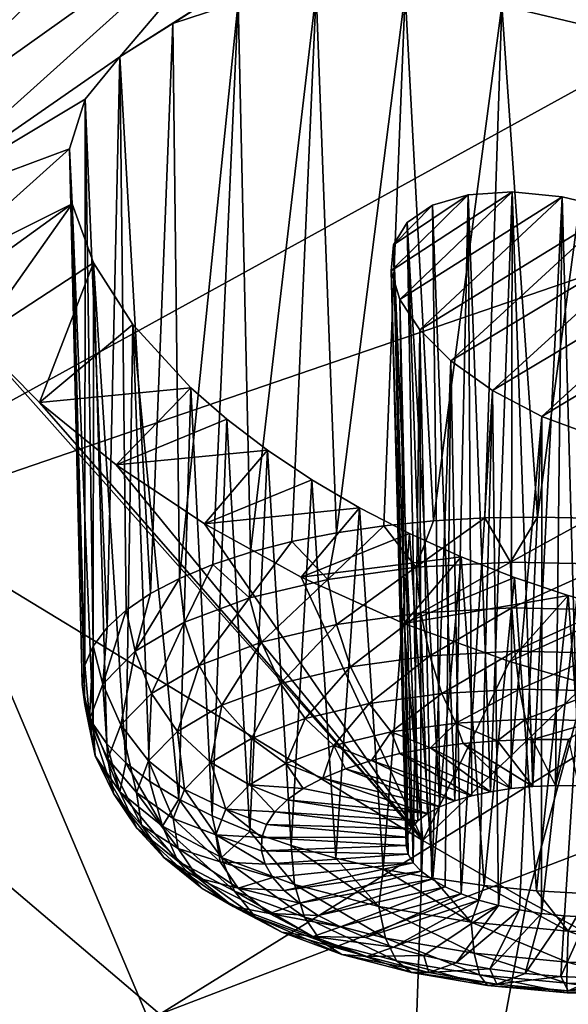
# Model space of a CAD drawing. Header units: metres. Extents: x -92 to 264, y -100 to 50.
# Tile 130 of 256: x 157.55 to 159.1, y -2.69 to 0.09. Entities that reach past the tile are written whole.
import ezdxf

# ---------------------------------------------------------------- set-up
doc = ezdxf.new("R2010")
doc.units = ezdxf.units.M
doc.layers.add('solid_21062050_01', color=7, linetype='CONTINUOUS')

msp = doc.modelspace()

# ---------------------------------------------------------------- linework, layer by layer
at = {"layer": 'solid_21062050_01'}
for points in [[(162.241913, 3.03876, 184.034088), (154.636917, 0.953957, 183.44928), (155.442841, -0.298526, 186.928192)], [(162.990189, 2.019771, 186.864441), (162.241913, 3.03876, 184.034088), (155.442841, -0.298526, 186.928192)], [(162.990189, 2.019771, 186.864441), (155.442841, -0.298526, 186.928192), (156.549606, -1.524367, 190.333099)], [(163.977707, 1.024439, 189.629074), (162.990189, 2.019771, 186.864441), (156.549606, -1.524367, 190.333099)], [(163.977707, 1.024439, 189.629074), (156.549606, -1.524367, 190.333099), (157.949753, -2.71529, 193.641006)], [(165.198105, 0.059198, 192.310135), (163.977707, 1.024439, 189.629074), (157.949753, -2.71529, 193.641006)], [(157.993484, 0.539116, 141.523621), (157.134033, -0.295354, 143.338333), (157.110962, -0.153914, 143.129196)], [(157.993484, 0.539116, 141.523621), (157.110962, -0.153914, 143.129196), (157.11557, -0.040967, 142.949051)], [(157.993484, 0.539116, 141.523621), (157.11557, -0.040967, 142.949051), (157.720871, 0.498778, 141.747498)], [(158.309067, 0.541115, 141.334702), (157.194702, -0.460391, 143.563416), (157.134033, -0.295354, 143.338333)], [(158.309067, 0.541115, 141.334702), (157.134033, -0.295354, 143.338333), (157.993484, 0.539116, 141.523621)], [(157.836487, -0.014428, 142.476196), (157.194702, -0.460391, 143.563416), (158.309067, 0.541115, 141.334702)], [(157.836487, -0.014428, 142.476196), (158.309067, 0.541115, 141.334702), (158.64978, 0.503468, 141.193817)], [(157.836487, -0.014428, 142.476196), (158.64978, 0.503468, 141.193817), (157.985931, 0.079511, 142.240845)], [(158.170425, 0.139532, 142.038528), (157.985931, 0.079511, 142.240845), (158.64978, 0.503468, 141.193817)], [(157.720871, 0.498778, 141.747498), (157.11557, -0.040967, 142.949051), (157.135956, 0.049769, 142.794754)], [(157.720871, 0.498778, 141.747498), (157.135956, 0.049769, 142.794754), (157.16243, 0.123534, 142.663666)], [(158.914124, 0.130273, 141.620621), (159.375687, 0.310536, 141.075043), (159.200333, 0.062002, 141.563446)], [(158.170425, 0.139532, 142.038528), (158.390915, 0.168859, 141.863693), (158.205292, -1.412116, 141.48143)], [(158.390915, 0.168859, 141.863693), (158.321915, -1.382139, 141.391754), (158.205292, -1.412116, 141.48143)], [(158.390915, 0.168859, 141.863693), (158.447769, -1.357248, 141.313751), (158.321915, -1.382139, 141.391754)], [(158.390915, 0.168859, 141.863693), (158.641296, 0.166012, 141.722443), (158.447769, -1.357248, 141.313751)], [(158.170425, 0.139532, 142.038528), (158.004669, -1.485966, 141.691711), (157.985931, 0.079511, 142.240845)], [(158.170425, 0.139532, 142.038528), (158.099152, -1.446852, 141.581772), (158.004669, -1.485966, 141.691711)], [(158.170425, 0.139532, 142.038528), (158.205292, -1.412116, 141.48143), (158.099152, -1.446852, 141.581772)], [(158.641296, 0.166012, 141.722443), (158.581467, -1.337718, 141.248276), (158.447769, -1.357248, 141.313751)], [(158.641296, 0.166012, 141.722443), (158.721527, -1.323761, 141.19603), (158.581467, -1.337718, 141.248276)], [(158.641296, 0.166012, 141.722443), (158.914124, 0.130273, 141.620621), (158.721527, -1.323761, 141.19603)], [(158.914124, 0.130273, 141.620621), (158.866425, -1.315532, 141.157608), (158.721527, -1.323761, 141.19603)], [(158.914124, 0.130273, 141.620621), (159.014587, -1.313119, 141.133408), (158.866425, -1.315532, 141.157608)], [(158.914124, 0.130273, 141.620621), (159.200333, 0.062002, 141.563446), (159.014587, -1.313119, 141.133408)], [(157.836487, -0.014428, 142.476196), (157.985931, 0.079511, 142.240845), (157.922897, -1.52903, 141.810043)], [(157.985931, 0.079511, 142.240845), (158.004669, -1.485966, 141.691711), (157.922897, -1.52903, 141.810043)], [(165.198105, 0.059198, 192.310135), (157.949753, -2.71529, 193.641006), (159.63382, -3.863253, 196.829605)], [(159.200333, 0.062002, 141.563446), (159.164383, -1.316549, 141.123703), (159.014587, -1.313119, 141.133408)], [(157.738998, -0.13446, 142.722534), (157.194702, -0.460391, 143.563416), (157.836487, -0.014428, 142.476196)], [(157.738998, -0.13446, 142.722534), (157.836487, -0.014428, 142.476196), (157.800842, -1.625081, 142.066559)], [(157.836487, -0.014428, 142.476196), (157.854706, -1.575571, 141.93544), (157.800842, -1.625081, 142.066559)], [(157.836487, -0.014428, 142.476196), (157.922897, -1.52903, 141.810043), (157.854706, -1.575571, 141.93544)], [(157.694855, -0.274164, 142.969101), (157.194702, -0.460391, 143.563416), (157.738998, -0.13446, 142.722534)], [(157.694855, -0.274164, 142.969101), (157.738998, -0.13446, 142.722534), (157.738342, -1.730806, 142.340118)], [(157.738998, -0.13446, 142.722534), (157.761917, -1.677015, 142.201935), (157.738342, -1.730806, 142.340118)], [(157.738998, -0.13446, 142.722534), (157.800842, -1.625081, 142.066559), (157.761917, -1.677015, 142.201935)], [(157.694855, -0.274164, 142.969101), (157.294235, -0.633613, 143.779831), (157.194702, -0.460391, 143.563416)], [(157.702759, -0.429067, 143.20993), (157.294235, -0.633613, 143.779831), (157.694855, -0.274164, 142.969101)], [(157.694855, -0.274164, 142.969101), (157.730377, -1.785864, 142.479568), (157.738129, -1.841586, 142.618774)], [(157.702759, -0.429067, 143.20993), (157.694855, -0.274164, 142.969101), (157.738129, -1.841586, 142.618774)], [(157.694855, -0.274164, 142.969101), (157.738342, -1.730806, 142.340118), (157.730377, -1.785864, 142.479568)], [(158.601776, -0.618272, 142.985504), (158.819489, -0.403995, 142.517883), (158.943222, -0.395775, 142.433777)], [(158.601776, -0.618272, 142.985504), (158.943222, -0.395775, 142.433777), (158.626526, -0.69915, 143.100922)], [(158.608459, -0.54485, 142.864166), (158.819489, -0.403995, 142.517883), (158.601776, -0.618272, 142.985504)], [(158.608459, -0.54485, 142.864166), (158.719177, -0.433372, 142.622406), (158.819489, -0.403995, 142.517883)], [(158.626526, -0.69915, 143.100922), (158.943222, -0.395775, 142.433777), (159.084244, -0.409759, 142.375381)], [(158.626526, -0.69915, 143.100922), (159.084244, -0.409759, 142.375381), (158.682602, -0.784868, 143.206497)], [(158.682602, -0.784868, 143.206497), (159.084244, -0.409759, 142.375381), (159.234787, -0.445958, 142.34729)], [(158.819489, -0.403995, 142.517883), (158.719177, -0.433372, 142.622406), (158.781311, -2.113872, 141.97963)], [(158.819489, -0.403995, 142.517883), (158.781311, -2.113872, 141.97963), (158.82933, -2.099499, 141.937607)], [(158.943222, -0.395775, 142.433777), (158.819489, -0.403995, 142.517883), (158.882721, -2.087811, 141.901672)], [(158.819489, -0.403995, 142.517883), (158.82933, -2.099499, 141.937607), (158.882721, -2.087811, 141.901672)], [(158.943222, -0.395775, 142.433777), (158.882721, -2.087811, 141.901672), (158.940552, -2.079006, 141.872452)], [(158.943222, -0.395775, 142.433777), (158.940552, -2.079006, 141.872452), (159.001877, -2.073236, 141.850433)], [(159.084244, -0.409759, 142.375381), (158.943222, -0.395775, 142.433777), (159.001877, -2.073236, 141.850433)], [(159.084244, -0.409759, 142.375381), (159.001877, -2.073236, 141.850433), (159.065598, -2.070598, 141.835999)], [(159.084244, -0.409759, 142.375381), (159.065598, -2.070598, 141.835999), (159.130661, -2.071138, 141.829407)], [(159.234787, -0.445958, 142.34729), (159.084244, -0.409759, 142.375381), (159.130661, -2.071138, 141.829407)], [(157.702759, -0.429067, 143.20993), (157.336868, -0.693489, 143.850143), (157.294235, -0.633613, 143.779831)], [(157.702759, -0.429067, 143.20993), (157.432831, -0.811101, 143.981628), (157.336868, -0.693489, 143.850143)], [(157.762161, -0.595579, 143.44014), (157.432831, -0.811101, 143.981628), (157.702759, -0.429067, 143.20993)], [(157.702759, -0.429067, 143.20993), (157.738129, -1.841586, 142.618774), (157.761475, -1.897362, 142.756195)], [(157.762161, -0.595579, 143.44014), (157.702759, -0.429067, 143.20993), (157.761475, -1.897362, 142.756195)], [(158.647552, -0.481795, 142.740891), (158.719177, -0.433372, 142.622406), (158.608459, -0.54485, 142.864166)], [(158.647552, -0.481795, 142.740891), (158.739502, -2.130683, 142.027023), (158.719177, -0.433372, 142.622406)], [(158.719177, -0.433372, 142.622406), (158.739502, -2.130683, 142.027023), (158.781311, -2.113872, 141.97963)], [(158.682602, -0.784868, 143.206497), (159.234787, -0.445958, 142.34729), (158.770096, -0.872165, 143.297043)], [(158.770096, -0.872165, 143.297043), (159.234787, -0.445958, 142.34729), (159.385315, -0.50279, 142.352692)], [(158.647552, -0.481795, 142.740891), (158.608459, -0.54485, 142.864166), (158.677185, -2.170433, 142.134628)], [(158.647552, -0.481795, 142.740891), (158.677185, -2.170433, 142.134628), (158.70459, -2.149646, 142.078995)], [(158.647552, -0.481795, 142.740891), (158.70459, -2.149646, 142.078995), (158.739502, -2.130683, 142.027023)], [(158.770096, -0.872165, 143.297043), (159.385315, -0.50279, 142.352692), (158.887787, -0.956323, 143.365753)], [(158.887787, -0.956323, 143.365753), (159.385315, -0.50279, 142.352692), (159.524658, -0.576455, 142.391953)], [(158.608459, -0.54485, 142.864166), (158.601776, -0.618272, 142.985504), (158.646652, -2.216033, 142.253052)], [(158.608459, -0.54485, 142.864166), (158.646652, -2.216033, 142.253052), (158.657776, -2.192688, 142.192978)], [(158.608459, -0.54485, 142.864166), (158.657776, -2.192688, 142.192978), (158.677185, -2.170433, 142.134628)], [(158.887787, -0.956323, 143.365753), (159.524658, -0.576455, 142.391953), (159.027435, -1.029274, 143.404449)], [(159.027435, -1.029274, 143.404449), (159.524658, -0.576455, 142.391953), (159.640442, -0.659552, 142.46022)], [(157.762161, -0.595579, 143.44014), (157.61058, -0.989814, 144.164291), (157.432831, -0.811101, 143.981628)], [(157.873428, -0.770165, 143.654327), (157.61058, -0.989814, 144.164291), (157.762161, -0.595579, 143.44014)], [(157.762161, -0.595579, 143.44014), (157.761475, -1.897362, 142.756195), (157.800186, -1.952579, 142.89035)], [(157.762161, -0.595579, 143.44014), (157.800186, -1.952579, 142.89035), (157.853836, -2.006634, 143.019745)], [(157.873428, -0.770165, 143.654327), (157.762161, -0.595579, 143.44014), (157.853836, -2.006634, 143.019745)], [(158.601776, -0.618272, 142.985504), (158.649979, -2.264377, 142.374252), (158.644043, -2.240066, 142.313828)], [(158.601776, -0.618272, 142.985504), (158.626526, -0.69915, 143.100922), (158.649979, -2.264377, 142.374252)], [(158.601776, -0.618272, 142.985504), (158.644043, -2.240066, 142.313828), (158.646652, -2.216033, 142.253052)], [(159.027435, -1.029274, 143.404449), (159.640442, -0.659552, 142.46022), (159.177307, -1.084706, 143.409485)], [(158.626526, -0.69915, 143.100922), (158.664352, -2.288551, 142.433289), (158.649979, -2.264377, 142.374252)], [(158.626526, -0.69915, 143.100922), (158.682602, -0.784868, 143.206497), (158.664352, -2.288551, 142.433289)], [(158.037247, -0.948461, 143.845566), (157.61058, -0.989814, 144.164291), (157.873428, -0.770165, 143.654327)], [(157.873428, -0.770165, 143.654327), (157.853836, -2.006634, 143.019745), (157.921829, -2.058934, 143.14296)], [(157.873428, -0.770165, 143.654327), (157.921829, -2.058934, 143.14296), (158.003418, -2.108905, 143.258667)], [(158.037247, -0.948461, 143.845566), (157.873428, -0.770165, 143.654327), (158.003418, -2.108905, 143.258667)], [(158.682602, -0.784868, 143.206497), (158.686905, -2.312174, 142.489944), (158.664352, -2.288551, 142.433289)], [(158.682602, -0.784868, 143.206497), (158.717285, -2.334843, 142.543243), (158.686905, -2.312174, 142.489944)], [(158.682602, -0.784868, 143.206497), (158.770096, -0.872165, 143.297043), (158.717285, -2.334843, 142.543243)], [(157.432831, -0.811101, 143.981628), (158.691498, -2.225338, 145.580505), (157.361389, -1.416715, 145.009995)], [(157.432831, -0.811101, 143.981628), (157.61058, -0.989814, 144.164291), (158.691498, -2.225338, 145.580505)], [(158.770096, -0.872165, 143.297043), (158.754959, -2.356169, 142.59227), (158.717285, -2.334843, 142.543243)], [(158.770096, -0.872165, 143.297043), (158.799271, -2.375788, 142.6362), (158.754959, -2.356169, 142.59227)], [(158.770096, -0.872165, 143.297043), (158.887787, -0.956323, 143.365753), (158.799271, -2.375788, 142.6362)], [(158.037247, -0.948461, 143.845566), (157.826691, -1.165656, 144.322052), (157.61058, -0.989814, 144.164291)], [(158.138855, -1.037198, 143.929901), (157.826691, -1.165656, 144.322052), (158.037247, -0.948461, 143.845566)], [(158.037247, -0.948461, 143.845566), (158.003418, -2.108905, 143.258667), (158.097733, -2.156002, 143.365585)], [(158.138855, -1.037198, 143.929901), (158.037247, -0.948461, 143.845566), (158.097733, -2.156002, 143.365585)], [(158.887787, -0.956323, 143.365753), (158.849487, -2.393364, 142.674255), (158.799271, -2.375788, 142.6362)], [(158.887787, -0.956323, 143.365753), (158.904724, -2.408595, 142.705811), (158.849487, -2.393364, 142.674255)], [(158.887787, -0.956323, 143.365753), (159.027435, -1.029274, 143.404449), (158.904724, -2.408595, 142.705811)], [(157.61058, -0.989814, 144.164291), (157.826691, -1.165656, 144.322052), (158.691498, -2.225338, 145.580505)], [(158.253006, -1.124245, 144.004822), (157.826691, -1.165656, 144.322052), (158.138855, -1.037198, 143.929901)], [(158.138855, -1.037198, 143.929901), (158.097733, -2.156002, 143.365585), (158.203705, -2.199707, 143.46254)], [(158.253006, -1.124245, 144.004822), (158.138855, -1.037198, 143.929901), (158.203705, -2.199707, 143.46254)], [(159.027435, -1.029274, 143.404449), (158.964035, -2.421219, 142.730301), (158.904724, -2.408595, 142.705811)], [(159.027435, -1.029274, 143.404449), (159.026413, -2.431022, 142.74733), (158.964035, -2.421219, 142.730301)], [(159.027435, -1.029274, 143.404449), (159.177307, -1.084706, 143.409485), (159.026413, -2.431022, 142.74733)], [(159.177307, -1.084706, 143.409485), (159.090805, -2.437836, 142.756577), (159.026413, -2.431022, 142.74733)], [(159.177307, -1.084706, 143.409485), (159.156082, -2.441545, 142.757919), (159.090805, -2.437836, 142.756577)], [(158.253006, -1.124245, 144.004822), (158.075623, -1.332096, 144.447845), (157.826691, -1.165656, 144.322052)], [(158.37825, -1.20803, 144.06868), (158.075623, -1.332096, 144.447845), (158.253006, -1.124245, 144.004822)], [(158.253006, -1.124245, 144.004822), (158.203705, -2.199707, 143.46254), (158.32019, -2.239541, 143.548477)], [(158.37825, -1.20803, 144.06868), (158.253006, -1.124245, 144.004822), (158.32019, -2.239541, 143.548477)], [(157.826691, -1.165656, 144.322052), (158.075623, -1.332096, 144.447845), (158.691498, -2.225338, 145.580505)], [(158.512482, -1.286945, 144.120041), (158.075623, -1.332096, 144.447845), (158.37825, -1.20803, 144.06868)], [(158.37825, -1.20803, 144.06868), (158.32019, -2.239541, 143.548477), (158.445923, -2.275069, 143.622452)], [(158.512482, -1.286945, 144.120041), (158.37825, -1.20803, 144.06868), (158.445923, -2.275069, 143.622452)], [(158.512482, -1.286945, 144.120041), (158.348206, -1.482368, 144.536026), (158.075623, -1.332096, 144.447845)], [(158.65358, -1.359742, 144.158096), (158.348206, -1.482368, 144.536026), (158.512482, -1.286945, 144.120041)], [(158.512482, -1.286945, 144.120041), (158.445923, -2.275069, 143.622452), (158.579514, -2.3059, 143.683655)], [(158.65358, -1.359742, 144.158096), (158.512482, -1.286945, 144.120041), (158.579514, -2.3059, 143.683655)], [(158.075623, -1.332096, 144.447845), (158.348206, -1.482368, 144.536026), (158.691498, -2.225338, 145.580505)], [(158.671432, -1.454791, 141.189484), (158.581467, -1.337718, 141.248276), (158.721527, -1.323761, 141.19603)], [(158.671432, -1.454791, 141.189484), (158.721527, -1.323761, 141.19603), (158.866425, -1.315532, 141.157608)], [(158.938461, -1.440317, 141.120407), (158.671432, -1.454791, 141.189484), (158.866425, -1.315532, 141.157608)], [(158.938461, -1.440317, 141.120407), (158.866425, -1.315532, 141.157608), (159.014587, -1.313119, 141.133408)], [(158.938461, -1.440317, 141.120407), (159.014587, -1.313119, 141.133408), (159.164383, -1.316549, 141.123703)], [(159.213913, -1.445956, 141.100891), (158.938461, -1.440317, 141.120407), (159.164383, -1.316549, 141.123703)], [(158.423096, -1.488823, 141.305466), (158.321915, -1.382139, 141.391754), (158.447769, -1.357248, 141.313751)], [(158.799881, -1.425668, 144.182526), (158.348206, -1.482368, 144.536026), (158.65358, -1.359742, 144.158096)], [(158.423096, -1.488823, 141.305466), (158.447769, -1.357248, 141.313751), (158.581467, -1.337718, 141.248276)], [(158.671432, -1.454791, 141.189484), (158.423096, -1.488823, 141.305466), (158.581467, -1.337718, 141.248276)], [(158.65358, -1.359742, 144.158096), (158.579514, -2.3059, 143.683655), (158.719498, -2.331698, 143.7314)], [(158.799881, -1.425668, 144.182526), (158.65358, -1.359742, 144.158096), (158.719498, -2.331698, 143.7314)], [(158.202972, -1.541104, 141.463898), (158.205292, -1.412116, 141.48143), (158.321915, -1.382139, 141.391754)], [(158.423096, -1.488823, 141.305466), (158.202972, -1.541104, 141.463898), (158.321915, -1.382139, 141.391754)], [(158.202972, -1.541104, 141.463898), (158.099152, -1.446852, 141.581772), (158.205292, -1.412116, 141.48143)], [(155.509384, -2.488525, 147.97171), (157.361389, -1.416715, 145.009995), (158.616348, -4.381434, 149.430222)], [(158.616348, -4.381434, 149.430222), (157.361389, -1.416715, 145.009995), (158.691498, -2.225338, 145.580505)], [(158.799881, -1.425668, 144.182526), (158.637619, -1.613064, 144.584824), (158.348206, -1.482368, 144.536026)], [(158.949707, -1.484063, 144.193192), (158.637619, -1.613064, 144.584824), (158.799881, -1.425668, 144.182526)], [(158.685959, -1.583299, 141.196228), (158.671432, -1.454791, 141.189484), (158.938461, -1.440317, 141.120407)], [(158.685959, -1.583299, 141.196228), (158.938461, -1.440317, 141.120407), (158.942123, -1.569413, 141.129959)], [(158.799881, -1.425668, 144.182526), (158.719498, -2.331698, 143.7314), (158.864349, -2.35218, 143.765198)], [(158.949707, -1.484063, 144.193192), (158.799881, -1.425668, 144.182526), (158.864349, -2.35218, 143.765198)], [(158.942123, -1.569413, 141.129959), (158.938461, -1.440317, 141.120407), (159.213913, -1.445956, 141.100891)], [(158.019547, -1.609626, 141.658676), (158.004669, -1.485966, 141.691711), (158.099152, -1.446852, 141.581772)], [(158.202972, -1.541104, 141.463898), (158.019547, -1.609626, 141.658676), (158.099152, -1.446852, 141.581772)], [(158.447708, -1.615947, 141.307495), (158.423096, -1.488823, 141.305466), (158.671432, -1.454791, 141.189484)], [(158.447708, -1.615947, 141.307495), (158.671432, -1.454791, 141.189484), (158.685959, -1.583299, 141.196228)], [(158.942123, -1.569413, 141.129959), (159.213913, -1.445956, 141.100891), (159.206375, -1.574823, 141.111237)], [(157.879852, -1.691756, 141.882339), (157.922897, -1.52903, 141.810043), (158.004669, -1.485966, 141.691711)], [(157.879852, -1.691756, 141.882339), (158.004669, -1.485966, 141.691711), (158.019547, -1.609626, 141.658676)], [(158.236542, -1.666104, 141.459488), (158.202972, -1.541104, 141.463898), (158.423096, -1.488823, 141.305466)], [(158.236542, -1.666104, 141.459488), (158.423096, -1.488823, 141.305466), (158.447708, -1.615947, 141.307495)], [(158.348206, -1.482368, 144.536026), (158.637619, -1.613064, 144.584824), (158.691498, -2.225338, 145.580505)], [(159.101349, -1.534408, 144.190155), (158.637619, -1.613064, 144.584824), (158.949707, -1.484063, 144.193192)], [(158.949707, -1.484063, 144.193192), (158.864349, -2.35218, 143.765198), (159.012466, -2.36712, 143.784653)], [(159.101349, -1.534408, 144.190155), (158.949707, -1.484063, 144.193192), (159.012466, -2.36712, 143.784653)], [(157.949753, -2.71529, 193.641006), (156.549606, -1.524367, 190.333099), (149.727386, -4.876524, 192.147202)], [(157.879852, -1.691756, 141.882339), (157.854706, -1.575571, 141.93544), (157.922897, -1.52903, 141.810043)], [(158.060562, -1.73184, 141.646362), (158.019547, -1.609626, 141.658676), (158.202972, -1.541104, 141.463898)], [(158.236542, -1.666104, 141.459488), (158.060562, -1.73184, 141.646362), (158.202972, -1.541104, 141.463898)], [(159.101349, -1.534408, 144.190155), (158.935593, -1.721004, 144.593445), (158.637619, -1.613064, 144.584824)], [(159.253159, -1.576311, 144.173615), (158.935593, -1.721004, 144.593445), (159.101349, -1.534408, 144.190155)], [(159.101349, -1.534408, 144.190155), (159.012466, -2.36712, 143.784653), (159.162247, -2.376356, 143.789551)], [(159.253159, -1.576311, 144.173615), (159.101349, -1.534408, 144.190155), (159.162247, -2.376356, 143.789551)], [(157.789261, -1.784336, 142.126282), (157.800842, -1.625081, 142.066559), (157.854706, -1.575571, 141.93544)], [(157.879852, -1.691756, 141.882339), (157.789261, -1.784336, 142.126282), (157.854706, -1.575571, 141.93544)], [(158.685959, -1.583299, 141.196228), (158.942123, -1.569413, 141.129959), (158.710938, -1.704617, 141.234024)], [(158.942123, -1.569413, 141.129959), (158.950974, -1.691606, 141.171921), (158.710938, -1.704617, 141.234024)], [(159.253159, -1.576311, 144.173615), (159.151672, -1.783631, 144.575089), (158.935593, -1.721004, 144.593445)], [(158.942123, -1.569413, 141.129959), (159.206375, -1.574823, 141.111237), (158.950974, -1.691606, 141.171921)], [(159.206375, -1.574823, 141.111237), (159.198563, -1.696675, 141.154373), (158.950974, -1.691606, 141.171921)], [(157.926544, -1.810631, 141.860931), (157.879852, -1.691756, 141.882339), (158.019547, -1.609626, 141.658676)], [(157.926544, -1.810631, 141.860931), (158.019547, -1.609626, 141.658676), (158.060562, -1.73184, 141.646362)], [(158.447708, -1.615947, 141.307495), (158.685959, -1.583299, 141.196228), (158.487717, -1.735208, 141.338272)], [(158.685959, -1.583299, 141.196228), (158.710938, -1.704617, 141.234024), (158.487717, -1.735208, 141.338272)], [(157.789261, -1.784336, 142.126282), (157.761917, -1.677015, 142.201935), (157.800842, -1.625081, 142.066559)], [(158.236542, -1.666104, 141.459488), (158.447708, -1.615947, 141.307495), (158.289856, -1.782203, 141.480682)], [(158.447708, -1.615947, 141.307495), (158.487717, -1.735208, 141.338272), (158.289856, -1.782203, 141.480682)], [(158.637619, -1.613064, 144.584824), (158.935593, -1.721004, 144.593445), (158.691498, -2.225338, 145.580505)], [(158.236542, -1.666104, 141.459488), (158.124969, -1.843797, 141.655777), (158.060562, -1.73184, 141.646362)], [(158.236542, -1.666104, 141.459488), (158.289856, -1.782203, 141.480682), (158.124969, -1.843797, 141.655777)], [(157.751251, -1.883809, 142.381134), (157.738342, -1.730806, 142.340118), (157.761917, -1.677015, 142.201935)], [(157.789261, -1.784336, 142.126282), (157.751251, -1.883809, 142.381134), (157.761917, -1.677015, 142.201935)], [(157.839645, -1.899448, 142.094955), (157.789261, -1.784336, 142.126282), (157.879852, -1.691756, 141.882339)], [(157.839645, -1.899448, 142.094955), (157.879852, -1.691756, 141.882339), (157.926544, -1.810631, 141.860931)], [(158.710938, -1.704617, 141.234024), (158.950974, -1.691606, 141.171921), (158.74472, -1.810607, 141.300323)], [(158.950974, -1.691606, 141.171921), (158.964401, -1.798699, 141.243484), (158.74472, -1.810607, 141.300323)], [(158.950974, -1.691606, 141.171921), (159.198563, -1.696675, 141.154373), (158.964401, -1.798699, 141.243484)], [(158.487717, -1.735208, 141.338272), (158.710938, -1.704617, 141.234024), (158.540421, -1.838604, 141.395737)], [(158.710938, -1.704617, 141.234024), (158.74472, -1.810607, 141.300323), (158.540421, -1.838604, 141.395737)], [(158.935593, -1.721004, 144.593445), (159.151672, -1.783631, 144.575089), (158.691498, -2.225338, 145.580505)], [(159.198563, -1.696675, 141.154373), (159.19101, -1.803339, 141.227432), (158.964401, -1.798699, 141.243484)], [(157.751251, -1.883809, 142.381134), (157.730377, -1.785864, 142.479568), (157.738342, -1.730806, 142.340118)], [(157.926544, -1.810631, 141.860931), (158.060562, -1.73184, 141.646362), (157.99939, -1.917622, 141.856827)], [(157.99939, -1.917622, 141.856827), (158.060562, -1.73184, 141.646362), (158.124969, -1.843797, 141.655777)], [(158.289856, -1.782203, 141.480682), (158.487717, -1.735208, 141.338272), (158.359329, -1.881615, 141.526077)], [(158.487717, -1.735208, 141.338272), (158.540421, -1.838604, 141.395737), (158.359329, -1.881615, 141.526077)], [(157.767288, -1.986353, 142.637085), (157.738129, -1.841586, 142.618774), (157.730377, -1.785864, 142.479568)], [(157.751251, -1.883809, 142.381134), (157.767288, -1.986353, 142.637085), (157.730377, -1.785864, 142.479568)], [(157.803177, -1.994878, 142.339432), (157.751251, -1.883809, 142.381134), (157.789261, -1.784336, 142.126282)], [(157.803177, -1.994878, 142.339432), (157.789261, -1.784336, 142.126282), (157.839645, -1.899448, 142.094955)], [(158.289856, -1.782203, 141.480682), (158.208435, -1.937987, 141.686325), (158.124969, -1.843797, 141.655777)], [(158.289856, -1.782203, 141.480682), (158.359329, -1.881615, 141.526077), (158.208435, -1.937987, 141.686325)], [(158.985245, -2.395088, 145.701065), (158.691498, -2.225338, 145.580505), (159.151672, -1.783631, 144.575089)], [(158.74472, -1.810607, 141.300323), (158.964401, -1.798699, 141.243484), (158.785034, -1.894159, 141.390671)], [(158.964401, -1.798699, 141.243484), (158.981522, -1.883508, 141.339844), (158.785034, -1.894159, 141.390671)], [(158.964401, -1.798699, 141.243484), (159.19101, -1.803339, 141.227432), (158.981522, -1.883508, 141.339844)], [(159.19101, -1.803339, 141.227432), (159.184204, -1.887658, 141.325485), (158.981522, -1.883508, 141.339844)], [(160.555038, -3.253414, 146.31456), (158.985245, -2.395088, 145.701065), (159.151672, -1.783631, 144.575089)], [(157.839645, -1.899448, 142.094955), (157.926544, -1.810631, 141.860931), (157.917969, -2.000842, 142.076096)], [(157.926544, -1.810631, 141.860931), (157.99939, -1.917622, 141.856827), (157.917969, -2.000842, 142.076096)], [(158.540421, -1.838604, 141.395737), (158.74472, -1.810607, 141.300323), (158.602295, -1.9192, 141.476013)], [(158.74472, -1.810607, 141.300323), (158.785034, -1.894159, 141.390671), (158.602295, -1.9192, 141.476013)], [(157.767288, -1.986353, 142.637085), (157.761475, -1.897362, 142.756195), (157.738129, -1.841586, 142.618774)], [(157.99939, -1.917622, 141.856827), (158.124969, -1.843797, 141.655777), (158.093506, -2.005553, 141.870316)], [(158.093506, -2.005553, 141.870316), (158.124969, -1.843797, 141.655777), (158.208435, -1.937987, 141.686325)], [(158.359329, -1.881615, 141.526077), (158.540421, -1.838604, 141.395737), (158.440323, -1.957671, 141.59259)], [(158.540421, -1.838604, 141.395737), (158.602295, -1.9192, 141.476013), (158.440323, -1.957671, 141.59259)], [(157.818573, -2.093253, 142.584976), (157.767288, -1.986353, 142.637085), (157.751251, -1.883809, 142.381134)], [(157.818573, -2.093253, 142.584976), (157.751251, -1.883809, 142.381134), (157.803177, -1.994878, 142.339432)], [(158.359329, -1.881615, 141.526077), (158.305359, -2.008091, 141.735931), (158.208435, -1.937987, 141.686325)], [(158.359329, -1.881615, 141.526077), (158.440323, -1.957671, 141.59259), (158.305359, -2.008091, 141.735931)], [(158.785034, -1.894159, 141.390671), (158.981522, -1.883508, 141.339844), (158.901764, -1.944056, 141.476013)], [(158.981522, -1.883508, 141.339844), (159.00116, -1.940302, 141.454422), (158.901764, -1.944056, 141.476013)], [(158.981522, -1.883508, 141.339844), (159.184204, -1.887658, 141.325485), (159.00116, -1.940302, 141.454422)], [(159.184204, -1.887658, 141.325485), (159.102341, -1.940789, 141.443253), (159.00116, -1.940302, 141.454422)], [(157.836761, -2.088027, 142.884308), (157.800186, -1.952579, 142.89035), (157.761475, -1.897362, 142.756195)], [(157.767288, -1.986353, 142.637085), (157.836761, -2.088027, 142.884308), (157.761475, -1.897362, 142.756195)], [(157.803177, -1.994878, 142.339432), (157.839645, -1.899448, 142.094955), (157.883804, -2.090258, 142.305176)], [(157.839645, -1.899448, 142.094955), (157.917969, -2.000842, 142.076096), (157.883804, -2.090258, 142.305176)], [(158.602295, -1.9192, 141.476013), (158.785034, -1.894159, 141.390671), (158.713242, -1.964043, 141.549362)], [(158.785034, -1.894159, 141.390671), (158.805374, -1.952003, 141.507797), (158.713242, -1.964043, 141.549362)], [(158.785034, -1.894159, 141.390671), (158.901764, -1.944056, 141.476013), (158.805374, -1.952003, 141.507797)], [(157.917969, -2.000842, 142.076096), (157.99939, -1.917622, 141.856827), (158.018982, -2.081717, 142.070999)], [(157.99939, -1.917622, 141.856827), (158.093506, -2.005553, 141.870316), (158.018982, -2.081717, 142.070999)], [(158.093506, -2.005553, 141.870316), (158.208435, -1.937987, 141.686325), (158.20256, -2.068524, 141.900497)], [(158.20256, -2.068524, 141.900497), (158.208435, -1.937987, 141.686325), (158.305359, -2.008091, 141.735931)], [(158.440323, -1.957671, 141.59259), (158.602295, -1.9192, 141.476013), (158.546249, -1.999748, 141.659592)], [(158.602295, -1.9192, 141.476013), (158.626495, -1.980025, 141.600159), (158.546249, -1.999748, 141.659592)], [(158.602295, -1.9192, 141.476013), (158.713242, -1.964043, 141.549362), (158.626495, -1.980025, 141.600159)], [(159.001877, -2.073236, 141.850433), (158.805374, -1.952003, 141.507797), (158.901764, -1.944056, 141.476013)], [(159.001877, -2.073236, 141.850433), (158.901764, -1.944056, 141.476013), (159.00116, -1.940302, 141.454422)], [(159.065598, -2.070598, 141.835999), (159.00116, -1.940302, 141.454422), (159.102341, -1.940789, 141.443253)], [(159.065598, -2.070598, 141.835999), (159.001877, -2.073236, 141.850433), (159.00116, -1.940302, 141.454422)], [(159.130661, -2.071138, 141.829407), (159.065598, -2.070598, 141.835999), (159.102341, -1.940789, 141.443253)], [(157.836761, -2.088027, 142.884308), (157.853836, -2.006634, 143.019745), (157.800186, -1.952579, 142.89035)], [(158.305359, -2.008091, 141.735931), (158.440323, -1.957671, 141.59259), (158.409149, -2.049381, 141.801208)], [(158.440323, -1.957671, 141.59259), (158.473495, -2.022964, 141.726883), (158.409149, -2.049381, 141.801208)], [(158.440323, -1.957671, 141.59259), (158.546249, -1.999748, 141.659592), (158.473495, -2.022964, 141.726883)], [(158.882721, -2.087811, 141.901672), (158.626495, -1.980025, 141.600159), (158.713242, -1.964043, 141.549362)], [(158.940552, -2.079006, 141.872452), (158.713242, -1.964043, 141.549362), (158.805374, -1.952003, 141.507797)], [(158.940552, -2.079006, 141.872452), (158.882721, -2.087811, 141.901672), (158.713242, -1.964043, 141.549362)], [(159.001877, -2.073236, 141.850433), (158.940552, -2.079006, 141.872452), (158.805374, -1.952003, 141.507797)], [(157.885208, -2.190794, 142.822159), (157.836761, -2.088027, 142.884308), (157.767288, -1.986353, 142.637085)], [(157.885208, -2.190794, 142.822159), (157.767288, -1.986353, 142.637085), (157.818573, -2.093253, 142.584976)], [(157.803177, -1.994878, 142.339432), (157.883804, -2.090258, 142.305176), (157.898224, -2.182434, 142.535248)], [(157.818573, -2.093253, 142.584976), (157.803177, -1.994878, 142.339432), (157.898224, -2.182434, 142.535248)], [(158.781311, -2.113872, 141.97963), (158.473495, -2.022964, 141.726883), (158.546249, -1.999748, 141.659592)], [(158.82933, -2.099499, 141.937607), (158.546249, -1.999748, 141.659592), (158.626495, -1.980025, 141.600159)], [(158.82933, -2.099499, 141.937607), (158.781311, -2.113872, 141.97963), (158.546249, -1.999748, 141.659592)], [(158.882721, -2.087811, 141.901672), (158.82933, -2.099499, 141.937607), (158.626495, -1.980025, 141.600159)], [(157.836761, -2.088027, 142.884308), (157.956985, -2.184924, 143.113312), (157.853836, -2.006634, 143.019745)], [(157.956985, -2.184924, 143.113312), (157.921829, -2.058934, 143.14296), (157.853836, -2.006634, 143.019745)], [(157.883804, -2.090258, 142.305176), (157.917969, -2.000842, 142.076096), (157.987717, -2.163552, 142.280655)], [(157.917969, -2.000842, 142.076096), (158.018982, -2.081717, 142.070999), (157.987717, -2.163552, 142.280655)], [(158.018982, -2.081717, 142.070999), (158.093506, -2.005553, 141.870316), (158.13591, -2.136647, 142.080002)], [(158.093506, -2.005553, 141.870316), (158.20256, -2.068524, 141.900497), (158.13591, -2.136647, 142.080002)], [(158.20256, -2.068524, 141.900497), (158.305359, -2.008091, 141.735931), (158.354019, -2.078667, 141.881607)], [(158.354019, -2.078667, 141.881607), (158.305359, -2.008091, 141.735931), (158.409149, -2.049381, 141.801208)], [(158.739502, -2.130683, 142.027023), (158.409149, -2.049381, 141.801208), (158.473495, -2.022964, 141.726883)], [(158.781311, -2.113872, 141.97963), (158.739502, -2.130683, 142.027023), (158.473495, -2.022964, 141.726883)], [(158.70459, -2.149646, 142.078995), (158.354019, -2.078667, 141.881607), (158.409149, -2.049381, 141.801208)], [(158.739502, -2.130683, 142.027023), (158.70459, -2.149646, 142.078995), (158.409149, -2.049381, 141.801208)], [(157.956985, -2.184924, 143.113312), (158.003418, -2.108905, 143.258667), (157.921829, -2.058934, 143.14296)], [(157.987717, -2.163552, 142.280655), (158.018982, -2.081717, 142.070999), (158.107941, -2.209843, 142.267517)], [(158.018982, -2.081717, 142.070999), (158.13591, -2.136647, 142.080002), (158.107941, -2.209843, 142.267517)], [(158.13591, -2.136647, 142.080002), (158.20256, -2.068524, 141.900497), (158.274078, -2.14434, 142.056564)], [(158.20256, -2.068524, 141.900497), (158.308807, -2.110453, 141.967087), (158.274078, -2.14434, 142.056564)], [(158.20256, -2.068524, 141.900497), (158.354019, -2.078667, 141.881607), (158.308807, -2.110453, 141.967087)], [(158.70459, -2.149646, 142.078995), (158.308807, -2.110453, 141.967087), (158.354019, -2.078667, 141.881607)], [(157.818573, -2.093253, 142.584976), (157.898224, -2.182434, 142.535248), (157.960663, -2.273828, 142.757477)], [(157.885208, -2.190794, 142.822159), (157.818573, -2.093253, 142.584976), (157.960663, -2.273828, 142.757477)], [(158.000549, -2.283751, 143.041855), (157.956985, -2.184924, 143.113312), (157.836761, -2.088027, 142.884308)], [(158.000549, -2.283751, 143.041855), (157.836761, -2.088027, 142.884308), (157.885208, -2.190794, 142.822159)], [(157.883804, -2.090258, 142.305176), (157.987717, -2.163552, 142.280655), (158.0009, -2.247913, 142.491226)], [(157.898224, -2.182434, 142.535248), (157.883804, -2.090258, 142.305176), (158.0009, -2.247913, 142.491226)], [(157.956985, -2.184924, 143.113312), (158.123352, -2.273319, 143.315277), (158.003418, -2.108905, 143.258667)], [(158.123352, -2.273319, 143.315277), (158.097733, -2.156002, 143.365585), (158.003418, -2.108905, 143.258667)], [(158.677185, -2.170433, 142.134628), (158.274078, -2.14434, 142.056564), (158.308807, -2.110453, 141.967087)], [(158.70459, -2.149646, 142.078995), (158.677185, -2.170433, 142.134628), (158.308807, -2.110453, 141.967087)], [(158.107941, -2.209843, 142.267517), (158.13591, -2.136647, 142.080002), (158.237671, -2.21669, 142.242996)], [(158.13591, -2.136647, 142.080002), (158.250259, -2.179901, 142.148926), (158.237671, -2.21669, 142.242996)], [(158.13591, -2.136647, 142.080002), (158.274078, -2.14434, 142.056564), (158.250259, -2.179901, 142.148926)], [(157.987717, -2.163552, 142.280655), (158.107941, -2.209843, 142.267517), (158.119736, -2.285298, 142.455856)], [(158.0009, -2.247913, 142.491226), (157.987717, -2.163552, 142.280655), (158.119736, -2.285298, 142.455856)], [(158.123352, -2.273319, 143.315277), (158.203705, -2.199707, 143.46254), (158.097733, -2.156002, 143.365585)], [(158.657776, -2.192688, 142.192978), (158.250259, -2.179901, 142.148926), (158.274078, -2.14434, 142.056564)], [(158.677185, -2.170433, 142.134628), (158.657776, -2.192688, 142.192978), (158.274078, -2.14434, 142.056564)], [(157.885208, -2.190794, 142.822159), (157.960663, -2.273828, 142.757477), (158.068726, -2.360927, 142.963333)], [(158.000549, -2.283751, 143.041855), (157.885208, -2.190794, 142.822159), (158.068726, -2.360927, 142.963333)], [(157.898224, -2.182434, 142.535248), (158.0009, -2.247913, 142.491226), (158.05806, -2.331558, 142.694611)], [(157.960663, -2.273828, 142.757477), (157.898224, -2.182434, 142.535248), (158.05806, -2.331558, 142.694611)], [(158.160156, -2.368554, 143.235611), (158.123352, -2.273319, 143.315277), (157.956985, -2.184924, 143.113312)], [(158.160156, -2.368554, 143.235611), (157.956985, -2.184924, 143.113312), (158.000549, -2.283751, 143.041855)], [(158.646652, -2.216033, 142.253052), (158.237671, -2.21669, 142.242996), (158.250259, -2.179901, 142.148926)], [(158.657776, -2.192688, 142.192978), (158.646652, -2.216033, 142.253052), (158.250259, -2.179901, 142.148926)], [(158.107941, -2.209843, 142.267517), (158.23645, -2.254243, 142.337601), (158.246628, -2.292089, 142.431534)], [(158.119736, -2.285298, 142.455856), (158.107941, -2.209843, 142.267517), (158.246628, -2.292089, 142.431534)], [(158.107941, -2.209843, 142.267517), (158.237671, -2.21669, 142.242996), (158.23645, -2.254243, 142.337601)], [(158.123352, -2.273319, 143.315277), (158.329468, -2.349816, 143.482468), (158.203705, -2.199707, 143.46254)], [(158.329468, -2.349816, 143.482468), (158.32019, -2.239541, 143.548477), (158.203705, -2.199707, 143.46254)], [(158.644043, -2.240066, 142.313828), (158.23645, -2.254243, 142.337601), (158.237671, -2.21669, 142.242996)], [(158.646652, -2.216033, 142.253052), (158.644043, -2.240066, 142.313828), (158.237671, -2.21669, 142.242996)], [(158.0009, -2.247913, 142.491226), (158.119736, -2.285298, 142.455856), (158.170853, -2.360112, 142.637772)], [(158.05806, -2.331558, 142.694611), (158.0009, -2.247913, 142.491226), (158.170853, -2.360112, 142.637772)], [(158.644043, -2.240066, 142.313828), (158.649979, -2.264377, 142.374252), (158.23645, -2.254243, 142.337601)], [(158.567413, -2.411476, 143.608429), (158.445923, -2.275069, 143.622452), (158.32019, -2.239541, 143.548477)], [(158.329468, -2.349816, 143.482468), (158.567413, -2.411476, 143.608429), (158.32019, -2.239541, 143.548477)], [(158.616348, -4.381434, 149.430222), (158.691498, -2.225338, 145.580505), (158.985245, -2.395088, 145.701065)], [(157.960663, -2.273828, 142.757477), (158.05806, -2.331558, 142.694611), (158.156967, -2.411273, 142.883011)], [(158.068726, -2.360927, 142.963333), (157.960663, -2.273828, 142.757477), (158.156967, -2.411273, 142.883011)], [(158.357895, -2.441941, 143.395996), (158.329468, -2.349816, 143.482468), (158.123352, -2.273319, 143.315277)], [(158.357895, -2.441941, 143.395996), (158.123352, -2.273319, 143.315277), (158.160156, -2.368554, 143.235611)], [(158.649979, -2.264377, 142.374252), (158.246628, -2.292089, 142.431534), (158.23645, -2.254243, 142.337601)], [(158.649979, -2.264377, 142.374252), (158.664352, -2.288551, 142.433289), (158.246628, -2.292089, 142.431534)], [(158.567413, -2.411476, 143.608429), (158.579514, -2.3059, 143.683655), (158.445923, -2.275069, 143.622452)], [(158.000549, -2.283751, 143.041855), (158.068726, -2.360927, 142.963333), (158.218277, -2.440385, 143.144882)], [(158.160156, -2.368554, 143.235611), (158.000549, -2.283751, 143.041855), (158.218277, -2.440385, 143.144882)], [(158.119736, -2.285298, 142.455856), (158.246628, -2.292089, 142.431534), (158.268066, -2.329752, 142.523651)], [(158.170853, -2.360112, 142.637772), (158.119736, -2.285298, 142.455856), (158.268066, -2.329752, 142.523651)], [(158.664352, -2.288551, 142.433289), (158.268066, -2.329752, 142.523651), (158.246628, -2.292089, 142.431534)], [(158.664352, -2.288551, 142.433289), (158.300507, -2.366757, 142.612747), (158.268066, -2.329752, 142.523651)], [(158.664352, -2.288551, 142.433289), (158.686905, -2.312174, 142.489944), (158.300507, -2.366757, 142.612747)], [(158.05806, -2.331558, 142.694611), (158.170853, -2.360112, 142.637772), (158.259323, -2.431411, 142.806274)], [(158.156967, -2.411273, 142.883011), (158.05806, -2.331558, 142.694611), (158.259323, -2.431411, 142.806274)], [(158.170853, -2.360112, 142.637772), (158.268066, -2.329752, 142.523651), (158.300507, -2.366757, 142.612747)], [(158.686905, -2.312174, 142.489944), (158.343521, -2.40264, 142.697739), (158.300507, -2.366757, 142.612747)], [(158.686905, -2.312174, 142.489944), (158.717285, -2.334843, 142.543243), (158.343521, -2.40264, 142.697739)], [(158.567413, -2.411476, 143.608429), (158.828018, -2.455928, 143.688339), (158.579514, -2.3059, 143.683655)], [(158.828018, -2.455928, 143.688339), (158.719498, -2.331698, 143.7314), (158.579514, -2.3059, 143.683655)], [(158.828018, -2.455928, 143.688339), (158.864349, -2.35218, 143.765198), (158.719498, -2.331698, 143.7314)], [(158.170853, -2.360112, 142.637772), (158.300507, -2.366757, 142.612747), (158.343521, -2.40264, 142.697739)], [(158.259323, -2.431411, 142.806274), (158.170853, -2.360112, 142.637772), (158.343521, -2.40264, 142.697739)], [(158.586151, -2.501094, 143.516846), (158.567413, -2.411476, 143.608429), (158.329468, -2.349816, 143.482468)], [(158.586151, -2.501094, 143.516846), (158.329468, -2.349816, 143.482468), (158.357895, -2.441941, 143.395996)], [(158.717285, -2.334843, 142.543243), (158.396591, -2.43695, 142.777542), (158.343521, -2.40264, 142.697739)], [(158.717285, -2.334843, 142.543243), (158.754959, -2.356169, 142.59227), (158.396591, -2.43695, 142.777542)], [(158.754959, -2.356169, 142.59227), (158.45903, -2.469254, 142.851151), (158.396591, -2.43695, 142.777542)], [(158.754959, -2.356169, 142.59227), (158.799271, -2.375788, 142.6362), (158.45903, -2.469254, 142.851151)], [(158.828018, -2.455928, 143.688339), (159.101303, -2.481464, 143.719131), (158.864349, -2.35218, 143.765198)], [(159.101303, -2.481464, 143.719131), (159.012466, -2.36712, 143.784653), (158.864349, -2.35218, 143.765198)], [(158.068726, -2.360927, 142.963333), (158.156967, -2.411273, 142.883011), (158.293823, -2.483994, 143.049164)], [(158.218277, -2.440385, 143.144882), (158.068726, -2.360927, 142.963333), (158.293823, -2.483994, 143.049164)], [(158.160156, -2.368554, 143.235611), (158.218277, -2.440385, 143.144882), (158.403549, -2.509147, 143.295151)], [(158.357895, -2.441941, 143.395996), (158.160156, -2.368554, 143.235611), (158.403549, -2.509147, 143.295151)], [(158.799271, -2.375788, 142.6362), (158.530075, -2.499147, 142.917648), (158.45903, -2.469254, 142.851151)], [(158.799271, -2.375788, 142.6362), (158.849487, -2.393364, 142.674255), (158.530075, -2.499147, 142.917648)], [(159.101303, -2.481464, 143.719131), (159.162247, -2.376356, 143.789551), (159.012466, -2.36712, 143.784653)], [(159.101303, -2.481464, 143.719131), (159.376755, -2.487103, 143.699615), (159.162247, -2.376356, 143.789551)], [(158.156967, -2.411273, 142.883011), (158.259323, -2.431411, 142.806274), (158.381744, -2.496455, 142.954895)], [(158.293823, -2.483994, 143.049164), (158.156967, -2.411273, 142.883011), (158.381744, -2.496455, 142.954895)], [(158.259323, -2.431411, 142.806274), (158.343521, -2.40264, 142.697739), (158.396591, -2.43695, 142.777542)], [(158.849487, -2.393364, 142.674255), (158.60881, -2.526252, 142.976181), (158.530075, -2.499147, 142.917648)], [(158.836182, -2.543739, 143.593506), (158.828018, -2.455928, 143.688339), (158.567413, -2.411476, 143.608429)], [(158.836182, -2.543739, 143.593506), (158.567413, -2.411476, 143.608429), (158.586151, -2.501094, 143.516846)], [(158.849487, -2.393364, 142.674255), (158.904724, -2.408595, 142.705811), (158.60881, -2.526252, 142.976181)], [(158.904724, -2.408595, 142.705811), (158.69426, -2.550229, 143.026031), (158.60881, -2.526252, 142.976181)], [(158.616348, -4.381434, 149.430222), (158.985245, -2.395088, 145.701065), (160.555038, -3.253414, 146.31456)], [(158.904724, -2.408595, 142.705811), (158.785339, -2.570777, 143.066574), (158.69426, -2.550229, 143.026031)], [(158.904724, -2.408595, 142.705811), (158.964035, -2.421219, 142.730301), (158.785339, -2.570777, 143.066574)], [(158.218277, -2.440385, 143.144882), (158.293823, -2.483994, 143.049164), (158.463394, -2.546926, 143.186707)], [(158.403549, -2.509147, 143.295151), (158.218277, -2.440385, 143.144882), (158.463394, -2.546926, 143.186707)], [(158.259323, -2.431411, 142.806274), (158.396591, -2.43695, 142.777542), (158.45903, -2.469254, 142.851151)], [(158.381744, -2.496455, 142.954895), (158.259323, -2.431411, 142.806274), (158.45903, -2.469254, 142.851151)], [(158.357895, -2.441941, 143.395996), (158.403549, -2.509147, 143.295151), (158.617432, -2.564572, 143.408386)], [(158.586151, -2.501094, 143.516846), (158.357895, -2.441941, 143.395996), (158.617432, -2.564572, 143.408386)], [(158.964035, -2.421219, 142.730301), (158.880905, -2.587636, 143.097275), (158.785339, -2.570777, 143.066574)], [(158.964035, -2.421219, 142.730301), (159.026413, -2.431022, 142.74733), (158.880905, -2.587636, 143.097275)], [(159.026413, -2.431022, 142.74733), (158.979767, -2.600595, 143.117783), (158.880905, -2.587636, 143.097275)], [(159.026413, -2.431022, 142.74733), (159.090805, -2.437836, 142.756577), (158.979767, -2.600595, 143.117783)], [(159.090805, -2.437836, 142.756577), (159.080673, -2.609492, 143.127808), (158.979767, -2.600595, 143.117783)], [(159.090805, -2.437836, 142.756577), (159.156082, -2.441545, 142.757919), (159.080673, -2.609492, 143.127808)], [(159.156082, -2.441545, 142.757919), (159.182358, -2.614213, 143.127243), (159.080673, -2.609492, 143.127808)], [(158.381744, -2.496455, 142.954895), (158.45903, -2.469254, 142.851151), (158.530075, -2.499147, 142.917648)], [(159.098358, -2.568237, 143.623047), (159.101303, -2.481464, 143.719131), (158.828018, -2.455928, 143.688339)], [(159.098358, -2.568237, 143.623047), (158.828018, -2.455928, 143.688339), (158.836182, -2.543739, 143.593506)], [(153.864624, -3.604831, 151.072372), (155.509384, -2.488525, 147.97171), (158.616348, -4.381434, 149.430222)], [(158.293823, -2.483994, 143.049164), (158.381744, -2.496455, 142.954895), (158.533401, -2.552744, 143.077911)], [(158.463394, -2.546926, 143.186707), (158.293823, -2.483994, 143.049164), (158.533401, -2.552744, 143.077911)], [(158.381744, -2.496455, 142.954895), (158.530075, -2.499147, 142.917648), (158.60881, -2.526252, 142.976181)], [(158.533401, -2.552744, 143.077911), (158.381744, -2.496455, 142.954895), (158.60881, -2.526252, 142.976181)], [(159.362595, -2.573647, 143.604324), (159.101303, -2.481464, 143.719131), (159.098358, -2.568237, 143.623047)], [(159.362595, -2.573647, 143.604324), (159.376755, -2.487103, 143.699615), (159.101303, -2.481464, 143.719131)], [(158.403549, -2.509147, 143.295151), (158.463394, -2.546926, 143.186707), (158.659134, -2.597652, 143.290329)], [(158.617432, -2.564572, 143.408386), (158.403549, -2.509147, 143.295151), (158.659134, -2.597652, 143.290329)], [(158.533401, -2.552744, 143.077911), (158.60881, -2.526252, 142.976181), (158.69426, -2.550229, 143.026031)], [(158.586151, -2.501094, 143.516846), (158.617432, -2.564572, 143.408386), (158.8517, -2.60453, 143.480225)], [(158.836182, -2.543739, 143.593506), (158.586151, -2.501094, 143.516846), (158.8517, -2.60453, 143.480225)], [(158.463394, -2.546926, 143.186707), (158.533401, -2.552744, 143.077911), (158.708481, -2.598114, 143.170609)], [(158.659134, -2.597652, 143.290329), (158.463394, -2.546926, 143.186707), (158.708481, -2.598114, 143.170609)], [(158.708481, -2.598114, 143.170609), (158.533401, -2.552744, 143.077911), (158.69426, -2.550229, 143.026031)], [(158.708481, -2.598114, 143.170609), (158.69426, -2.550229, 143.026031), (158.785339, -2.570777, 143.066574)], [(158.836182, -2.543739, 143.593506), (158.8517, -2.60453, 143.480225), (159.097351, -2.627484, 143.507904)], [(159.098358, -2.568237, 143.623047), (158.836182, -2.543739, 143.593506), (159.097351, -2.627484, 143.507904)], [(158.617432, -2.564572, 143.408386), (158.659134, -2.597652, 143.290329), (158.87355, -2.634222, 143.356079)], [(158.8517, -2.60453, 143.480225), (158.617432, -2.564572, 143.408386), (158.87355, -2.634222, 143.356079)], [(158.708481, -2.598114, 143.170609), (158.785339, -2.570777, 143.066574), (158.880905, -2.587636, 143.097275)], [(159.098358, -2.568237, 143.623047), (159.097351, -2.627484, 143.507904), (159.34494, -2.632553, 143.490356)], [(159.362595, -2.573647, 143.604324), (159.098358, -2.568237, 143.623047), (159.34494, -2.632553, 143.490356)], [(158.659134, -2.597652, 143.290329), (158.708481, -2.598114, 143.170609), (158.900253, -2.630824, 143.229416)], [(158.87355, -2.634222, 143.356079), (158.659134, -2.597652, 143.290329), (158.900253, -2.630824, 143.229416)], [(158.900253, -2.630824, 143.229416), (158.708481, -2.598114, 143.170609), (158.880905, -2.587636, 143.097275)], [(158.8517, -2.60453, 143.480225), (158.87355, -2.634222, 143.356079), (159.098373, -2.65523, 143.381409)], [(159.097351, -2.627484, 143.507904), (158.8517, -2.60453, 143.480225), (159.098373, -2.65523, 143.381409)], [(158.900253, -2.630824, 143.229416), (158.880905, -2.587636, 143.097275), (158.979767, -2.600595, 143.117783)], [(158.900253, -2.630824, 143.229416), (158.979767, -2.600595, 143.117783), (159.080673, -2.609492, 143.127808)], [(159.101349, -2.649614, 143.25206), (158.900253, -2.630824, 143.229416), (159.080673, -2.609492, 143.127808)], [(159.101349, -2.649614, 143.25206), (159.080673, -2.609492, 143.127808), (159.182358, -2.614213, 143.127243)], [(158.87355, -2.634222, 143.356079), (158.900253, -2.630824, 143.229416), (159.101349, -2.649614, 143.25206)], [(159.098373, -2.65523, 143.381409), (158.87355, -2.634222, 143.356079), (159.101349, -2.649614, 143.25206)], [(159.097351, -2.627484, 143.507904), (159.098373, -2.65523, 143.381409), (159.324982, -2.659869, 143.365356)], [(159.34494, -2.632553, 143.490356), (159.097351, -2.627484, 143.507904), (159.324982, -2.659869, 143.365356)], [(159.101349, -2.649614, 143.25206), (159.182358, -2.614213, 143.127243), (159.283524, -2.6147, 143.116089)], [(159.304031, -2.653764, 143.237701), (159.101349, -2.649614, 143.25206), (159.283524, -2.6147, 143.116089)], [(159.098373, -2.65523, 143.381409), (159.101349, -2.649614, 143.25206), (159.304031, -2.653764, 143.237701)], [(159.324982, -2.659869, 143.365356), (159.098373, -2.65523, 143.381409), (159.304031, -2.653764, 143.237701)]]:
    msp.add_3dface(points, dxfattribs=at)

doc.saveas('drawing.dxf')
